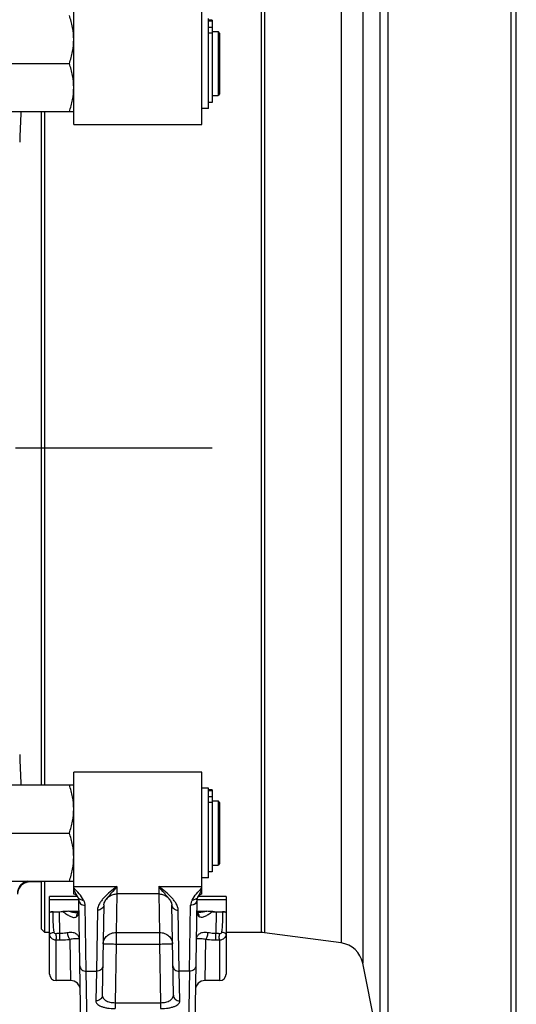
# Model space of a CAD drawing. Header units: millimetres. Extents: x 0 to 1189, y 0 to 841.
# Tile 52 of 68: x 696 to 758, y 620 to 743. Entities that reach past the tile are written whole.
import ezdxf

# ---------------------------------------------------------------- set-up
doc = ezdxf.new("R2010")
doc.units = ezdxf.units.MM
doc.header["$LTSCALE"] = 65.395
doc.linetypes.add('CENTER', pattern=[0.6, 0.375, -0.075, 0.075, -0.075])
doc.layers.get('0').update_dxf_attribs({"linetype": 'CONTINUOUS'})
doc.layers.add('3_ALL_AXES', color=7, linetype='CONTINUOUS')

msp = doc.modelspace()

# ---------------------------------------------------------------- linework, layer by layer
at = {"color": 9, "linetype": 'Continuous'}
for p, q in [((741.874, 614.172), (741.874, 765.402)), ((740.91, 614.793), (740.91, 764.782)), ((757.253, 617.723), (757.253, 761.852)), ((738.727, 754.022), (738.727, 625.553)), ((736.014, 751.486), (736.014, 628.089)), ((726.061, 750.187), (726.061, 629.387)), ((726.484, 750.215), (726.484, 629.359)), ((719.474, 743.103), (719.954, 743.103)), ((719.474, 742.329), (719.954, 742.329)), ((719.474, 741.626), (719.954, 741.626)), ((719.474, 647.103), (719.954, 647.103)), ((719.474, 646.329), (719.954, 646.329)), ((719.474, 645.626), (719.954, 645.626)), ((697.313, 635.754), (697.28, 635.787)), ((708.057, 635.141), (708.036, 634.187)), ((713.291, 635.141), (713.311, 634.187)), ((708.041, 634.187), (707.955, 629.384)), ((713.306, 634.187), (713.392, 629.384)), ((704.239, 624.544), (704.096, 632.772)), ((706.751, 633.54), (706.749, 633.538)), ((714.598, 633.538), (714.596, 633.54)), ((717.108, 624.547), (717.252, 632.772)), ((705.641, 632.165), (705.508, 624.544)), ((715.839, 624.544), (715.706, 632.165)), ((707.955, 629.384), (713.392, 629.384)), ((707.955, 629.384), (707.955, 627.943)), ((713.392, 629.384), (713.392, 627.943)), ((700.474, 623.387), (700.474, 628.429)), ((702.201, 628.508), (702.292, 623.387)), ((707.955, 627.943), (707.827, 620.628)), ((707.955, 627.943), (713.392, 627.943)), ((713.392, 627.943), (713.52, 620.628)), ((719.055, 623.387), (719.146, 628.508)), ((720.874, 628.429), (720.874, 623.387)), ((704.239, 624.544), (705.508, 624.544)), ((704.401, 615.187), (704.239, 624.544)), ((705.508, 624.544), (705.444, 620.842)), ((717.108, 624.544), (715.839, 624.544)), ((715.903, 620.842), (715.839, 624.544)), ((717.108, 624.547), (716.946, 615.187)), ((707.827, 620.628), (713.52, 620.628)), ((707.827, 620.628), (707.827, 619.886)), ((713.52, 620.628), (713.52, 619.886))]:
    msp.add_line(p, q, dxfattribs=at)
at = {"color": 7, "linetype": 'Continuous'}
for p, q in [((757.874, 618.502), (757.874, 761.072)), ((719.474, 732.187), (719.474, 743.387)), ((719.954, 743.182), (719.474, 743.182)), ((719.954, 743.182), (719.954, 732.947)), ((720.874, 741.587), (720.674, 741.787)), ((720.674, 741.787), (720.674, 733.787)), ((720.874, 741.587), (720.874, 733.987)), ((693.209, 737.787), (702.138, 737.787)), ((720.874, 733.987), (720.674, 733.787)), ((719.474, 732.187), (718.674, 732.187)), ((719.954, 732.947), (719.474, 732.947)), ((692.674, 731.787), (702.674, 731.787)), ((698.674, 647.787), (698.674, 731.787)), ((699.074, 647.787), (699.074, 731.787)), ((692.674, 647.787), (702.674, 647.787)), ((719.474, 647.387), (718.674, 647.387)), ((719.474, 636.187), (719.474, 647.387)), ((719.954, 647.182), (719.474, 647.182)), ((719.954, 647.182), (719.954, 636.947)), ((720.874, 645.587), (720.674, 645.787)), ((720.674, 645.787), (720.674, 637.787)), ((720.874, 645.587), (720.874, 637.987)), ((693.209, 641.787), (702.138, 641.787)), ((720.874, 637.987), (720.674, 637.787)), ((719.954, 636.947), (719.474, 636.947)), ((692.674, 635.787), (702.674, 635.787)), ((697.314, 635.754), (698.674, 635.754)), ((698.674, 629.787), (698.674, 635.787)), ((699.074, 629.387), (699.074, 635.787)), ((719.474, 636.187), (718.674, 636.187)), ((703.122, 633.885), (699.674, 633.885)), ((699.674, 631.816), (699.674, 633.885)), ((721.674, 633.885), (718.225, 633.885)), ((721.674, 633.885), (721.674, 631.816)), ((703.296, 633.457), (699.674, 633.457)), ((703.601, 615.973), (703.296, 633.458)), ((706.441, 632.851), (706.244, 621.567)), ((706.749, 633.538), (706.749, 633.537)), ((714.598, 633.537), (714.598, 633.538)), ((715.103, 621.567), (714.906, 632.851)), ((718.051, 633.458), (717.746, 615.973)), ((721.674, 633.457), (718.051, 633.457)), ((699.674, 631.98), (700.905, 631.98)), ((703.245, 631.866), (703.223, 631.865)), ((703.268, 631.87), (703.245, 631.853)), ((703.264, 631.867), (703.245, 631.866)), ((703.245, 631.853), (703.245, 631.853)), ((703.301, 631.897), (703.268, 631.87)), ((703.323, 631.918), (703.301, 631.897)), ((718.102, 631.853), (718.08, 631.87)), ((718.102, 631.853), (718.102, 631.853)), ((720.013, 631.98), (721.674, 631.98)), ((698.674, 629.787), (699.074, 629.387)), ((699.674, 629.387), (699.074, 629.387)), ((699.674, 624.187), (699.674, 629.188)), ((726.061, 629.387), (721.674, 629.387)), ((721.674, 629.188), (721.674, 624.187)), ((736.014, 628.089), (726.484, 629.359)), ((740.91, 614.793), (738.727, 625.553)), ((702.292, 623.387), (700.474, 623.387)), ((720.874, 623.387), (719.055, 623.387))]:
    msp.add_line(p, q, dxfattribs=at)
for points in [[(706.749, 633.537), (706.766, 633.56), (706.847, 633.658), (706.936, 633.749), (707.032, 633.833), (707.134, 633.908), (707.242, 633.976), (707.355, 634.035), (707.472, 634.084), (707.593, 634.124), (707.716, 634.155), (707.842, 634.175), (707.968, 634.186), (708.036, 634.187)], [(713.311, 634.187), (713.374, 634.186), (713.501, 634.176), (713.627, 634.156), (713.751, 634.126), (713.872, 634.086), (713.989, 634.036), (714.102, 633.978), (714.211, 633.91), (714.313, 633.834), (714.409, 633.751), (714.498, 633.66), (714.58, 633.562), (714.598, 633.537)], [(703.235, 633.697), (703.25, 633.659), (703.268, 633.606), (703.282, 633.557), (703.29, 633.515), (703.295, 633.479), (703.296, 633.458)], [(706.441, 632.851), (706.445, 632.907), (706.461, 632.989), (706.491, 633.086), (706.54, 633.199), (706.609, 633.327), (706.698, 633.466), (706.749, 633.538)], [(714.598, 633.538), (714.649, 633.466), (714.739, 633.326), (714.808, 633.199), (714.856, 633.086), (714.887, 632.988), (714.902, 632.906), (714.906, 632.851)], [(718.051, 633.458), (718.052, 633.478), (718.057, 633.514), (718.065, 633.556), (718.079, 633.604), (718.097, 633.658), (718.113, 633.697)], [(718.08, 631.87), (718.046, 631.897), (718.025, 631.918)], [(718.125, 631.865), (718.101, 631.866), (718.083, 631.867)]]:
    msp.add_lwpolyline(points, dxfattribs=at)
at = {"color": 9, "linetype": 'Continuous'}
for centre, radius, start, end in [((1131.9, 712.456), 436.234, 177.45948, 177.96146), ((1131.9, 667.119), 436.234, 182.03854, 182.54052), ((710.079, 631.081), 4.138, 143.16954, 143.54453), ((711.258, 631.073), 4.151, 36.46594, 36.85426)]:
    msp.add_arc(centre, radius, start, end, dxfattribs=at)
at = {"color": 7, "linetype": 'Continuous'}
for centre, radius, start, end in [((726.061, 626.187), 3.2, 82.40536, 90), ((735.591, 624.917), 3.2, 11.46953, 82.40536), ((700.474, 624.187), 0.8, 180, 270), ((720.874, 624.187), 0.8, 270, 360), ((702.292, 622.187), 1.2, 1, 90), ((719.055, 622.187), 1.2, 90, 179)]:
    msp.add_arc(centre, radius, start, end, dxfattribs=at)
for points, knots in [([(702.674, 740.787), (702.674, 741.295), (702.57, 742.316), (702.299, 743.302), (702.138, 743.787)], [0, 0, 0, 0, 0.498127, 1, 1, 1, 1]), ([(702.138, 737.787), (702.299, 738.273), (702.57, 739.259), (702.674, 740.28), (702.674, 740.787)], [0, 0, 0, 0, 0.5018644, 1, 1, 1, 1]), ([(702.674, 734.787), (702.674, 735.295), (702.57, 736.316), (702.299, 737.302), (702.138, 737.787)], [0, 0, 0, 0, 0.498127, 1, 1, 1, 1]), ([(702.138, 731.787), (702.299, 732.273), (702.57, 733.259), (702.674, 734.28), (702.674, 734.787)], [0, 0, 0, 0, 0.5018644, 1, 1, 1, 1]), ([(702.674, 644.787), (702.674, 645.295), (702.57, 646.316), (702.299, 647.302), (702.138, 647.787)], [0, 0, 0, 0, 0.498127, 1, 1, 1, 1]), ([(702.138, 641.787), (702.299, 642.273), (702.57, 643.259), (702.674, 644.28), (702.674, 644.787)], [0, 0, 0, 0, 0.5018644, 1, 1, 1, 1]), ([(702.674, 638.787), (702.674, 639.295), (702.57, 640.316), (702.299, 641.302), (702.138, 641.787)], [0, 0, 0, 0, 0.498127, 1, 1, 1, 1]), ([(702.138, 635.787), (702.299, 636.273), (702.57, 637.259), (702.674, 638.28), (702.674, 638.787)], [0, 0, 0, 0, 0.5018644, 1, 1, 1, 1]), ([(695.714, 634.155), (695.714, 634.363), (695.797, 634.784), (696.152, 635.316), (696.684, 635.671), (697.105, 635.754), (697.313, 635.754)], [0, 0, 0, 0, 0.2499958, 0.4999951, 0.7499945, 1, 1, 1, 1])]:
    msp.add_open_spline(points, degree=3, knots=knots, dxfattribs=at)
at = {"color": 9, "linetype": 'Continuous'}
for points, knots in [([(696.932, 635.788), (696.754, 635.752), (696.407, 635.618), (695.986, 635.254), (695.712, 634.77), (695.648, 634.403), (695.648, 634.221)], [0, 0, 0, 0, 0.2499908, 0.5000335, 0.7500572, 1, 1, 1, 1]), ([(708.057, 635.141), (707.771, 634.912), (707.214, 634.464), (706.565, 633.87), (706.131, 633.362), (705.8, 632.87), (705.646, 632.443), (705.641, 632.165)], [0, 0, 0, 0, 0.2793888, 0.5457707, 0.6704357, 0.7877809, 1, 1, 1, 1]), ([(708.057, 635.141), (707.835, 634.845), (707.497, 634.434), (707.053, 633.919), (706.855, 633.679), (706.767, 633.561)], [0, 0, 0, 0, 0.5426393, 0.7829502, 1, 1, 1, 1]), ([(714.579, 633.563), (714.491, 633.681), (714.293, 633.92), (713.849, 634.434), (713.512, 634.846), (713.291, 635.141)], [0, 0, 0, 0, 0.2170993, 0.4574227, 1, 1, 1, 1]), ([(715.706, 632.165), (715.701, 632.443), (715.548, 632.87), (715.216, 633.362), (714.782, 633.87), (714.133, 634.464), (713.576, 634.912), (713.291, 635.141)], [0, 0, 0, 0, 0.2122191, 0.3295643, 0.4542293, 0.7206113, 1, 1, 1, 1]), ([(703.188, 633.798), (703.257, 633.683), (703.474, 633.487), (703.756, 633.423), (703.898, 633.424)], [0, 0, 0, 0, 0.4851412, 1, 1, 1, 1]), ([(703.296, 633.458), (703.297, 633.367), (703.344, 633.181), (703.526, 632.953), (703.79, 632.805), (703.993, 632.772), (704.096, 632.772)], [0, 0, 0, 0, 0.2344957, 0.47829, 0.7347526, 1, 1, 1, 1]), ([(704.096, 632.772), (704.095, 632.812), (704.082, 632.973), (704.033, 633.129), (703.986, 633.241)], [0, 0, 0, 0, 0.244967, 1, 1, 1, 1]), ([(706.441, 632.851), (706.439, 632.76), (706.393, 632.574), (706.21, 632.346), (705.947, 632.198), (705.743, 632.165), (705.641, 632.165)], [0, 0, 0, 0, 0.2344964, 0.4782932, 0.7347556, 1, 1, 1, 1]), ([(714.906, 632.851), (714.908, 632.76), (714.954, 632.574), (715.137, 632.346), (715.4, 632.198), (715.604, 632.165), (715.706, 632.165)], [0, 0, 0, 0, 0.2344961, 0.4782932, 0.7347558, 1, 1, 1, 1]), ([(718.051, 633.458), (718.05, 633.367), (718.004, 633.181), (717.821, 632.953), (717.558, 632.805), (717.354, 632.772), (717.252, 632.772)], [0, 0, 0, 0, 0.2344957, 0.47829, 0.7347526, 1, 1, 1, 1]), ([(717.362, 633.241), (717.346, 633.203), (717.288, 633.053), (717.254, 632.892), (717.252, 632.772)], [0, 0, 0, 0, 0.2572668, 1, 1, 1, 1]), ([(718.159, 633.798), (718.09, 633.683), (717.873, 633.487), (717.591, 633.423), (717.449, 633.424)], [0, 0, 0, 0, 0.4851412, 1, 1, 1, 1]), ([(703.245, 631.853), (703.17, 631.8), (703.043, 631.641), (703.01, 631.444), (703.012, 631.344)], [0, 0, 0, 0, 0.4794428, 1, 1, 1, 1]), ([(703.012, 631.344), (703.103, 631.409), (703.259, 631.55), (703.325, 631.757), (703.324, 631.849)], [0, 0, 0, 0, 0.5475712, 1, 1, 1, 1]), ([(718.335, 631.344), (718.244, 631.409), (718.088, 631.55), (718.022, 631.757), (718.023, 631.849)], [0, 0, 0, 0, 0.5475711, 1, 1, 1, 1]), ([(718.335, 631.344), (718.337, 631.444), (718.304, 631.641), (718.178, 631.8), (718.102, 631.853)], [0, 0, 0, 0, 0.5205572, 1, 1, 1, 1]), ([(699.674, 629.188), (699.674, 629.213), (699.732, 629.271), (699.913, 629.35), (700.094, 629.389), (700.227, 629.404)], [0, 0, 0, 0, 0.1235191, 0.3454046, 1, 1, 1, 1]), ([(700.474, 628.429), (700.37, 628.431), (700.162, 628.472), (699.896, 628.64), (699.716, 628.89), (699.674, 629.09), (699.674, 629.188)], [0, 0, 0, 0, 0.2572465, 0.510769, 0.7578919, 1, 1, 1, 1]), ([(700.474, 629.226), (700.418, 629.217), (700.298, 629.245), (700.234, 629.351), (700.227, 629.404)], [0, 0, 0, 0, 0.512992, 1, 1, 1, 1]), ([(700.474, 628.429), (700.492, 628.471), (700.511, 628.583), (700.522, 628.849), (700.502, 629.073), (700.474, 629.226)], [0, 0, 0, 0, 0.1690813, 0.4172401, 1, 1, 1, 1]), ([(701.929, 629.36), (701.851, 629.344), (701.529, 629.285), (701.201, 629.254), (700.953, 629.245)], [0, 0, 0, 0, 0.242423, 1, 1, 1, 1]), ([(700.953, 628.421), (700.963, 628.535), (700.962, 628.81), (700.959, 629.084), (700.953, 629.245)], [0, 0, 0, 0, 0.4146752, 1, 1, 1, 1]), ([(703.381, 628.563), (703.379, 628.671), (703.317, 628.906), (703.041, 629.206), (702.555, 629.411), (702.151, 629.406), (701.929, 629.36)], [0, 0, 0, 0, 0.1741635, 0.3742082, 0.63534, 1, 1, 1, 1]), ([(702.201, 628.508), (702.16, 628.546), (702.088, 628.661), (701.978, 628.942), (701.934, 629.189), (701.929, 629.36)], [0, 0, 0, 0, 0.1865002, 0.4368743, 1, 1, 1, 1]), ([(706.355, 627.957), (706.359, 628.145), (706.45, 628.529), (706.813, 629.003), (707.34, 629.314), (707.75, 629.385), (707.955, 629.384)], [0, 0, 0, 0, 0.2390824, 0.4846489, 0.7391783, 1, 1, 1, 1]), ([(713.392, 629.384), (713.597, 629.385), (714.007, 629.314), (714.534, 629.003), (714.897, 628.529), (714.989, 628.145), (714.992, 627.957)], [0, 0, 0, 0, 0.2608217, 0.5153511, 0.7609176, 1, 1, 1, 1]), ([(719.418, 629.36), (719.196, 629.406), (718.793, 629.411), (718.307, 629.206), (718.03, 628.906), (717.968, 628.671), (717.966, 628.563)], [0, 0, 0, 0, 0.3646586, 0.6257842, 0.8258362, 1, 1, 1, 1]), ([(719.146, 628.508), (719.187, 628.546), (719.259, 628.661), (719.369, 628.942), (719.413, 629.189), (719.418, 629.36)], [0, 0, 0, 0, 0.1864979, 0.4368723, 1, 1, 1, 1]), ([(720.395, 629.245), (720.311, 629.248), (719.983, 629.267), (719.657, 629.31), (719.418, 629.36)], [0, 0, 0, 0, 0.2554711, 1, 1, 1, 1]), ([(720.395, 628.421), (720.384, 628.535), (720.385, 628.81), (720.389, 629.084), (720.395, 629.245)], [0, 0, 0, 0, 0.4146752, 1, 1, 1, 1]), ([(720.874, 628.429), (720.855, 628.471), (720.837, 628.583), (720.825, 628.849), (720.846, 629.073), (720.874, 629.226)], [0, 0, 0, 0, 0.1690904, 0.4172477, 1, 1, 1, 1]), ([(721.12, 629.404), (721.113, 629.351), (721.05, 629.246), (720.929, 629.217), (720.874, 629.226)], [0, 0, 0, 0, 0.4870598, 1, 1, 1, 1]), ([(721.674, 629.188), (721.674, 629.09), (721.631, 628.89), (721.451, 628.64), (721.186, 628.472), (720.978, 628.431), (720.874, 628.429)], [0, 0, 0, 0, 0.2421281, 0.4892442, 0.7427571, 1, 1, 1, 1]), ([(721.674, 629.188), (721.674, 629.213), (721.615, 629.271), (721.497, 629.322), (721.323, 629.374), (721.191, 629.396), (721.12, 629.404)], [0, 0, 0, 0, 0.12307, 0.3447029, 0.6506605, 1, 1, 1, 1]), ([(702.201, 628.508), (702.101, 628.492), (701.687, 628.436), (701.269, 628.417), (700.953, 628.421)], [0, 0, 0, 0, 0.2427938, 1, 1, 1, 1]), ([(703.381, 628.563), (703.381, 628.568), (703.353, 628.573), (703.315, 628.584), (703.232, 628.593), (703.121, 628.602), (702.966, 628.604), (702.653, 628.593), (702.392, 628.555), (702.201, 628.508)], [0, 0, 0, 0, 0.0142215, 0.052644, 0.117455, 0.2114423, 0.3389026, 0.5063655, 1, 1, 1, 1]), ([(706.355, 627.957), (706.355, 627.959), (706.372, 627.956), (706.389, 627.961), (706.43, 627.959), (706.482, 627.96), (706.549, 627.96), (706.664, 627.96), (706.839, 627.958), (707.078, 627.956), (707.351, 627.952), (707.647, 627.948), (707.851, 627.945), (707.955, 627.943)], [0, 0, 0, 0, 0.0048911, 0.0193121, 0.0431664, 0.076232, 0.1181884, 0.1686368, 0.292984, 0.4444996, 0.6173645, 0.8049247, 1, 1, 1, 1]), ([(713.392, 627.943), (713.496, 627.945), (713.7, 627.948), (713.996, 627.952), (714.269, 627.956), (714.509, 627.958), (714.683, 627.96), (714.798, 627.96), (714.866, 627.96), (714.917, 627.959), (714.958, 627.961), (714.976, 627.956), (714.992, 627.959), (714.992, 627.957)], [0, 0, 0, 0, 0.1950753, 0.3826355, 0.5555004, 0.707016, 0.8313632, 0.8818116, 0.923768, 0.9568336, 0.9806879, 0.9951089, 1, 1, 1, 1]), ([(719.146, 628.508), (718.956, 628.555), (718.694, 628.593), (718.381, 628.604), (718.226, 628.602), (718.115, 628.593), (718.032, 628.584), (717.995, 628.573), (717.966, 628.568), (717.966, 628.563)], [0, 0, 0, 0, 0.4936752, 0.6611262, 0.7885737, 0.8825514, 0.9473575, 0.9857785, 1, 1, 1, 1]), ([(720.395, 628.421), (720.288, 628.42), (719.871, 628.423), (719.453, 628.459), (719.146, 628.508)], [0, 0, 0, 0, 0.2550265, 1, 1, 1, 1]), ([(703.439, 625.23), (703.441, 625.139), (703.487, 624.953), (703.67, 624.725), (703.933, 624.577), (704.137, 624.544), (704.239, 624.544)], [0, 0, 0, 0, 0.2345015, 0.478298, 0.7347581, 1, 1, 1, 1]), ([(706.308, 625.23), (706.306, 625.139), (706.26, 624.953), (706.077, 624.725), (705.814, 624.577), (705.61, 624.544), (705.508, 624.544)], [0, 0, 0, 0, 0.2344957, 0.47829, 0.7347526, 1, 1, 1, 1]), ([(715.039, 625.23), (715.041, 625.139), (715.087, 624.953), (715.27, 624.725), (715.533, 624.577), (715.737, 624.544), (715.839, 624.544)], [0, 0, 0, 0, 0.2344957, 0.47829, 0.7347526, 1, 1, 1, 1]), ([(717.908, 625.23), (717.906, 625.139), (717.86, 624.953), (717.677, 624.725), (717.414, 624.577), (717.21, 624.544), (717.108, 624.544)], [0, 0, 0, 0, 0.2345015, 0.478298, 0.7347581, 1, 1, 1, 1]), ([(706.244, 621.567), (706.242, 621.472), (706.197, 621.277), (706.016, 621.036), (705.752, 620.878), (705.547, 620.842), (705.444, 620.842)], [0, 0, 0, 0, 0.240919, 0.4872124, 0.7409706, 1, 1, 1, 1]), ([(706.244, 621.567), (706.242, 621.446), (706.324, 621.175), (706.677, 620.866), (707.199, 620.669), (707.608, 620.626), (707.827, 620.628)], [0, 0, 0, 0, 0.1799271, 0.3960443, 0.6734483, 1, 1, 1, 1]), ([(713.52, 620.628), (713.739, 620.626), (714.148, 620.669), (714.67, 620.866), (715.023, 621.175), (715.105, 621.446), (715.103, 621.567)], [0, 0, 0, 0, 0.3265511, 0.603955, 0.8200728, 1, 1, 1, 1]), ([(715.103, 621.567), (715.105, 621.472), (715.15, 621.277), (715.331, 621.036), (715.595, 620.878), (715.801, 620.842), (715.903, 620.842)], [0, 0, 0, 0, 0.240919, 0.4872124, 0.7409706, 1, 1, 1, 1]), ([(705.444, 620.842), (705.443, 620.779), (705.473, 620.642), (705.609, 620.459), (705.823, 620.297), (706.112, 620.156), (706.471, 620.039), (707.046, 619.919), (707.509, 619.886), (707.827, 619.886)], [0, 0, 0, 0, 0.0689288, 0.1473857, 0.2430579, 0.3594478, 0.4968194, 0.6528233, 1, 1, 1, 1]), ([(713.52, 619.886), (713.838, 619.886), (714.301, 619.919), (714.877, 620.039), (715.235, 620.156), (715.524, 620.297), (715.738, 620.459), (715.874, 620.642), (715.904, 620.779), (715.903, 620.842)], [0, 0, 0, 0, 0.347176, 0.5031798, 0.6405515, 0.7569417, 0.8526142, 0.9310712, 1, 1, 1, 1])]:
    msp.add_open_spline(points, degree=3, knots=knots, dxfattribs=at)
for points in [[(703.188, 633.798), (703.205, 633.765), (703.22, 633.731), (703.234, 633.697)], [(703.898, 633.424), (703.93, 633.365), (703.959, 633.304), (703.986, 633.241)], [(717.449, 633.424), (717.417, 633.365), (717.388, 633.304), (717.362, 633.241)], [(718.159, 633.798), (718.143, 633.765), (718.127, 633.731), (718.113, 633.697)], [(700.953, 629.245), (700.793, 629.24), (700.631, 629.251), (700.474, 629.226)], [(720.874, 629.226), (720.716, 629.251), (720.554, 629.24), (720.395, 629.245)], [(700.953, 628.421), (700.793, 628.424), (700.633, 628.419), (700.474, 628.429)], [(720.874, 628.429), (720.714, 628.419), (720.554, 628.424), (720.395, 628.421)]]:
    msp.add_open_spline(points, degree=3, dxfattribs=at)
at = {"layer": '3_ALL_AXES', "color": 7, "linetype": 'Continuous'}
for p, q in [((702.674, 730.187), (702.674, 745.407)), ((718.674, 730.187), (718.674, 745.407)), ((719.954, 741.587), (719.994, 741.587)), ((719.994, 741.787), (720.674, 741.787)), ((719.994, 733.787), (719.994, 741.787)), ((719.954, 733.987), (719.994, 733.987)), ((719.994, 733.787), (720.674, 733.787)), ((702.674, 730.187), (718.674, 730.187)), ((718.674, 649.387), (702.674, 649.387)), ((702.674, 634.168), (702.674, 649.387)), ((718.674, 634.168), (718.674, 649.387)), ((719.954, 645.587), (719.994, 645.587)), ((719.994, 645.787), (720.674, 645.787)), ((719.994, 637.787), (719.994, 645.787)), ((719.954, 637.987), (719.994, 637.987)), ((719.994, 637.787), (720.674, 637.787)), ((713.311, 634.187), (708.036, 634.187)), ((699.674, 629.188), (699.674, 631.816)), ((700.096, 631.98), (700.905, 631.98)), ((702.078, 632.023), (703.321, 632.023)), ((703.222, 631.865), (703.223, 631.865)), ((718.026, 632.023), (719.269, 632.023)), ((718.125, 631.865), (718.125, 631.865)), ((720.442, 631.98), (721.251, 631.98)), ((721.674, 631.816), (721.674, 629.188))]:
    msp.add_line(p, q, dxfattribs=at)
at = {"layer": '3_ALL_AXES', "color": 2, "linetype": 'CENTER'}
msp.add_line((719.947, 689.787), (484.247, 689.787), dxfattribs=at)
at = {"layer": '3_ALL_AXES', "color": 9, "linetype": 'Continuous'}
for p, q in [((702.674, 635.141), (708.057, 635.141)), ((713.291, 635.141), (718.674, 635.141)), ((700.953, 629.245), (700.905, 631.98)), ((720.442, 631.98), (720.395, 629.245))]:
    msp.add_line(p, q, dxfattribs=at)
at = {"layer": '3_ALL_AXES', "color": 7, "linetype": 'Continuous'}
for centre, radius, start, end in [((702.497, 633.387), 0.8, 22.78496, 77.23978), ((718.85, 633.387), 0.8, 102.76022, 157.21497), ((700.906, 638.033), 6.053, 269.98523, 274.04954), ((720.441, 638.033), 6.053, 265.95046, 270.01477)]:
    msp.add_arc(centre, radius, start, end, dxfattribs=at)
at = {"layer": '3_ALL_AXES', "color": 9, "linetype": 'Continuous'}
for points, knots in [([(703.898, 633.424), (703.767, 633.708), (703.372, 634.242), (702.916, 634.707), (702.674, 634.948)], [0, 0, 0, 0, 0.4779694, 1, 1, 1, 1]), ([(703.188, 633.798), (703.118, 633.942), (702.937, 634.253), (702.765, 634.568), (702.674, 634.744)], [0, 0, 0, 0, 0.4466211, 1, 1, 1, 1]), ([(717.449, 633.424), (717.58, 633.708), (717.975, 634.242), (718.431, 634.707), (718.674, 634.948)], [0, 0, 0, 0, 0.4779694, 1, 1, 1, 1]), ([(718.159, 633.798), (718.229, 633.942), (718.41, 634.253), (718.583, 634.568), (718.674, 634.744)], [0, 0, 0, 0, 0.446621, 1, 1, 1, 1]), ([(701.334, 631.995), (701.48, 631.881), (701.701, 631.718), (702.003, 631.529), (702.221, 631.411), (702.435, 631.321), (702.641, 631.267), (702.84, 631.261), (702.962, 631.309), (703.012, 631.344)], [0, 0, 0, 0, 0.2947027, 0.4336624, 0.5653922, 0.6883327, 0.8009351, 0.9030311, 1, 1, 1, 1]), ([(702.078, 632.023), (702.27, 631.979), (702.648, 631.904), (703.034, 631.865), (703.222, 631.865)], [0, 0, 0, 0, 0.5112745, 1, 1, 1, 1]), ([(719.269, 632.023), (719.077, 631.979), (718.699, 631.904), (718.314, 631.865), (718.125, 631.865)], [0, 0, 0, 0, 0.5112745, 1, 1, 1, 1]), ([(720.013, 631.995), (719.867, 631.881), (719.646, 631.718), (719.345, 631.529), (719.126, 631.411), (718.913, 631.321), (718.706, 631.267), (718.507, 631.261), (718.385, 631.309), (718.335, 631.344)], [0, 0, 0, 0, 0.2947032, 0.4336629, 0.5653926, 0.6883331, 0.8009353, 0.9030311, 1, 1, 1, 1])]:
    msp.add_open_spline(points, degree=3, knots=knots, dxfattribs=at)
at = {"layer": '3_ALL_AXES', "color": 7, "linetype": 'Continuous'}
for points, knots in [([(700.095, 631.98), (700.041, 631.98), (699.938, 631.971), (699.794, 631.939), (699.674, 631.872), (699.674, 631.816)], [0, 0, 0, 0, 0.3428422, 0.6421642, 1, 1, 1, 1]), ([(721.674, 631.816), (721.674, 631.872), (721.553, 631.939), (721.41, 631.971), (721.306, 631.98), (721.252, 631.98)], [0, 0, 0, 0, 0.3578379, 0.6571685, 1, 1, 1, 1])]:
    msp.add_open_spline(points, degree=3, knots=knots, dxfattribs=at)
at = {"layer": '3_ALL_AXES', "color": 9, "linetype": 'Continuous'}
for points in [[(700.227, 629.404), (700.109, 630.256), (700.112, 631.12), (700.096, 631.98)], [(721.251, 631.98), (721.236, 631.12), (721.239, 630.256), (721.12, 629.404)]]:
    msp.add_open_spline(points, degree=3, dxfattribs=at)
at = {"layer": '3_ALL_AXES', "color": 7, "linetype": 'Continuous'}
for points in [[(702.078, 632.023), (701.83, 632.023), (701.582, 632.012), (701.334, 631.995)], [(720.013, 631.995), (719.766, 632.012), (719.517, 632.023), (719.269, 632.023)]]:
    msp.add_open_spline(points, degree=3, dxfattribs=at)

doc.saveas('drawing.dxf')
